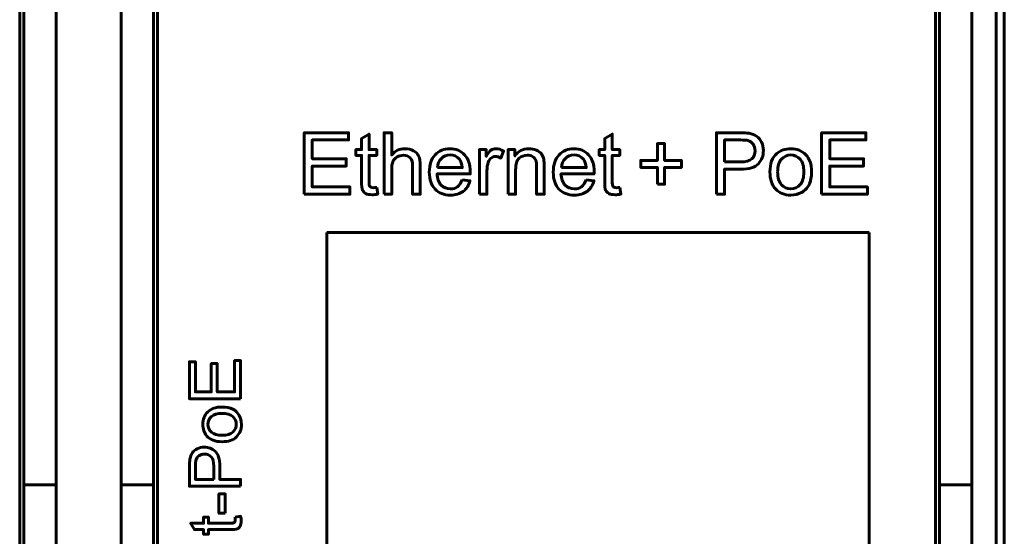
# Model space of a CAD drawing. Header units: millimetres. Extents: x -13 to 39, y -19 to 89.
# Tile 7 of 17: x 15 to 39, y 24 to 37. Entities that reach past the tile are written whole.
import ezdxf

# ---------------------------------------------------------------- set-up
doc = ezdxf.new("R2010")
doc.units = ezdxf.units.MM
doc.linetypes.add('K5LT_BASIC', pattern=[0])

msp = doc.modelspace()

# ---------------------------------------------------------------- linework, layer by layer
at = {"color": 150, "linetype": 'K5LT_BASIC', "lineweight": 60, "true_color": 0x0080ff}
for p, q in [((38.739, 61.118), (38.739, 8.557)), ((38.939, 61.118), (38.939, 8.557)), ((14.639, 22.438), (14.639, 47.238)), ((18.039, 22.438), (18.039, 47.238)), ((37.239, 22.438), (37.239, 47.238)), ((14.739, 44.413), (14.739, 25.262)), ((15.539, 25.262), (15.539, 44.413)), ((17.139, 25.262), (17.139, 44.413)), ((17.939, 44.413), (17.939, 25.262)), ((37.339, 44.413), (37.339, 25.262)), ((38.139, 25.262), (38.139, 44.413)), ((22.217, 14.783), (22.217, 31.492)), ((22.217, 31.492), (35.6, 31.492)), ((35.6, 31.492), (35.6, 14.783)), ((15.539, 25.262), (14.739, 25.262)), ((14.739, 23.338), (14.739, 25.262)), ((15.539, 23.645), (15.539, 25.262)), ((17.139, 23.645), (17.139, 25.262)), ((17.939, 25.262), (17.139, 25.262)), ((17.939, 25.262), (17.939, 23.338)), ((37.339, 25.262), (37.339, 23.338)), ((38.139, 25.262), (37.339, 25.262)), ((38.139, 23.645), (38.139, 25.262))]:
    msp.add_line(p, q, dxfattribs=at)
for points, knots in [([(21.66, 32.435), (21.66, 32.435), (21.66, 33.951), (21.66, 33.951), (22.754, 33.951), (22.754, 33.951), (22.754, 33.773), (22.754, 33.773), (21.861, 33.773), (21.861, 33.773), (21.861, 33.308), (21.861, 33.308), (22.697, 33.308), (22.697, 33.308), (22.697, 33.13), (22.697, 33.13), (21.861, 33.13), (21.861, 33.13), (21.861, 32.613), (21.861, 32.613), (22.79, 32.613), (22.79, 32.613), (22.79, 32.435), (22.79, 32.435), (21.66, 32.435), (21.66, 32.435)], [0, 0, 0, 0, 0.083333, 0.083333, 0.166667, 0.166667, 0.25, 0.25, 0.333333, 0.333333, 0.416667, 0.416667, 0.5, 0.5, 0.583333, 0.583333, 0.666667, 0.666667, 0.75, 0.75, 0.833333, 0.833333, 0.916667, 0.916667, 1, 1, 1, 1]), ([(23.449, 32.602), (23.449, 32.602), (23.474, 32.437), (23.474, 32.437), (23.422, 32.426), (23.375, 32.421), (23.334, 32.421), (23.267, 32.421), (23.214, 32.431), (23.177, 32.453), (23.14, 32.474), (23.114, 32.502), (23.099, 32.537), (23.083, 32.572), (23.076, 32.645), (23.076, 32.757), (23.076, 32.757), (23.076, 33.39), (23.076, 33.39), (22.938, 33.39), (22.938, 33.39), (22.938, 33.534), (22.938, 33.534), (23.076, 33.534), (23.076, 33.534), (23.076, 33.806), (23.076, 33.806), (23.262, 33.917), (23.262, 33.917), (23.262, 33.534), (23.262, 33.534), (23.449, 33.534), (23.449, 33.534), (23.449, 33.39), (23.449, 33.39), (23.262, 33.39), (23.262, 33.39), (23.262, 32.747), (23.262, 32.747), (23.262, 32.693), (23.265, 32.659), (23.272, 32.644), (23.279, 32.629), (23.289, 32.617), (23.304, 32.608), (23.319, 32.599), (23.34, 32.594), (23.367, 32.594), (23.388, 32.594), (23.415, 32.597), (23.449, 32.602)], [0, 0, 0, 0, 0.05, 0.05, 0.05, 0.1, 0.1, 0.1, 0.15, 0.15, 0.15, 0.2, 0.2, 0.2, 0.25, 0.25, 0.25, 0.3, 0.3, 0.35, 0.35, 0.4, 0.4, 0.45, 0.45, 0.5, 0.5, 0.55, 0.55, 0.6, 0.6, 0.65, 0.65, 0.7, 0.7, 0.75, 0.75, 0.8, 0.8, 0.8, 0.85, 0.85, 0.85, 0.9, 0.9, 0.9, 0.95, 0.95, 0.95, 1, 1, 1, 1]), ([(23.632, 32.435), (23.632, 32.435), (23.632, 33.951), (23.632, 33.951), (23.819, 33.951), (23.819, 33.951), (23.819, 33.406), (23.819, 33.406), (23.905, 33.507), (24.014, 33.557), (24.146, 33.557), (24.227, 33.557), (24.297, 33.541), (24.357, 33.509), (24.417, 33.477), (24.459, 33.433), (24.485, 33.377), (24.511, 33.32), (24.523, 33.238), (24.523, 33.131), (24.523, 33.131), (24.523, 32.435), (24.523, 32.435), (24.337, 32.435), (24.337, 32.435), (24.337, 33.13), (24.337, 33.13), (24.337, 33.223), (24.317, 33.291), (24.277, 33.333), (24.237, 33.375), (24.181, 33.396), (24.107, 33.396), (24.053, 33.396), (24.001, 33.382), (23.953, 33.354), (23.904, 33.325), (23.87, 33.286), (23.849, 33.237), (23.829, 33.189), (23.819, 33.121), (23.819, 33.035), (23.819, 33.035), (23.819, 32.435), (23.819, 32.435), (23.632, 32.435), (23.632, 32.435)], [0, 0, 0, 0, 0.058824, 0.058824, 0.117647, 0.117647, 0.176471, 0.176471, 0.176471, 0.235294, 0.235294, 0.235294, 0.294118, 0.294118, 0.294118, 0.352941, 0.352941, 0.352941, 0.411765, 0.411765, 0.411765, 0.470588, 0.470588, 0.529412, 0.529412, 0.588235, 0.588235, 0.588235, 0.647059, 0.647059, 0.647059, 0.705882, 0.705882, 0.705882, 0.764706, 0.764706, 0.764706, 0.823529, 0.823529, 0.823529, 0.882353, 0.882353, 0.882353, 0.941176, 0.941176, 1, 1, 1, 1]), ([(29.45, 32.602), (29.45, 32.602), (29.476, 32.437), (29.476, 32.437), (29.424, 32.426), (29.377, 32.421), (29.336, 32.421), (29.268, 32.421), (29.216, 32.431), (29.179, 32.453), (29.142, 32.474), (29.116, 32.502), (29.1, 32.537), (29.085, 32.572), (29.078, 32.645), (29.078, 32.757), (29.078, 32.757), (29.078, 33.39), (29.078, 33.39), (28.94, 33.39), (28.94, 33.39), (28.94, 33.534), (28.94, 33.534), (29.078, 33.534), (29.078, 33.534), (29.078, 33.806), (29.078, 33.806), (29.264, 33.917), (29.264, 33.917), (29.264, 33.534), (29.264, 33.534), (29.45, 33.534), (29.45, 33.534), (29.45, 33.39), (29.45, 33.39), (29.264, 33.39), (29.264, 33.39), (29.264, 32.747), (29.264, 32.747), (29.264, 32.693), (29.267, 32.659), (29.274, 32.644), (29.28, 32.629), (29.291, 32.617), (29.306, 32.608), (29.321, 32.599), (29.342, 32.594), (29.369, 32.594), (29.39, 32.594), (29.417, 32.597), (29.45, 32.602)], [0, 0, 0, 0, 0.05, 0.05, 0.05, 0.1, 0.1, 0.1, 0.15, 0.15, 0.15, 0.2, 0.2, 0.2, 0.25, 0.25, 0.25, 0.3, 0.3, 0.35, 0.35, 0.4, 0.4, 0.45, 0.45, 0.5, 0.5, 0.55, 0.55, 0.6, 0.6, 0.65, 0.65, 0.7, 0.7, 0.75, 0.75, 0.8, 0.8, 0.8, 0.85, 0.85, 0.85, 0.9, 0.9, 0.9, 0.95, 0.95, 0.95, 1, 1, 1, 1]), ([(31.835, 32.435), (31.835, 32.435), (31.835, 33.951), (31.835, 33.951), (32.407, 33.951), (32.407, 33.951), (32.508, 33.951), (32.585, 33.946), (32.638, 33.937), (32.713, 33.924), (32.775, 33.901), (32.825, 33.866), (32.876, 33.831), (32.916, 33.782), (32.947, 33.72), (32.978, 33.657), (32.993, 33.589), (32.993, 33.514), (32.993, 33.385), (32.952, 33.276), (32.87, 33.187), (32.788, 33.098), (32.639, 33.054), (32.425, 33.054), (32.425, 33.054), (32.036, 33.054), (32.036, 33.054), (32.036, 32.435), (32.036, 32.435), (31.835, 32.435), (31.835, 32.435)], [0, 0, 0, 0, 0.090909, 0.090909, 0.181818, 0.181818, 0.181818, 0.272727, 0.272727, 0.272727, 0.363636, 0.363636, 0.363636, 0.454545, 0.454545, 0.454545, 0.545455, 0.545455, 0.545455, 0.636364, 0.636364, 0.636364, 0.727273, 0.727273, 0.727273, 0.818182, 0.818182, 0.909091, 0.909091, 1, 1, 1, 1]), ([(34.428, 32.435), (34.428, 32.435), (34.428, 33.951), (34.428, 33.951), (35.523, 33.951), (35.523, 33.951), (35.523, 33.773), (35.523, 33.773), (34.629, 33.773), (34.629, 33.773), (34.629, 33.308), (34.629, 33.308), (35.466, 33.308), (35.466, 33.308), (35.466, 33.13), (35.466, 33.13), (34.629, 33.13), (34.629, 33.13), (34.629, 32.613), (34.629, 32.613), (35.559, 32.613), (35.559, 32.613), (35.559, 32.435), (35.559, 32.435), (34.428, 32.435), (34.428, 32.435)], [0, 0, 0, 0, 0.083333, 0.083333, 0.166667, 0.166667, 0.25, 0.25, 0.333333, 0.333333, 0.416667, 0.416667, 0.5, 0.5, 0.583333, 0.583333, 0.666667, 0.666667, 0.75, 0.75, 0.833333, 0.833333, 0.916667, 0.916667, 1, 1, 1, 1]), ([(25.559, 32.791), (25.559, 32.791), (25.751, 32.766), (25.751, 32.766), (25.721, 32.654), (25.665, 32.567), (25.584, 32.505), (25.502, 32.443), (25.397, 32.412), (25.27, 32.412), (25.11, 32.412), (24.983, 32.462), (24.889, 32.56), (24.795, 32.659), (24.748, 32.797), (24.748, 32.976), (24.748, 33.16), (24.795, 33.303), (24.89, 33.405), (24.985, 33.507), (25.108, 33.557), (25.26, 33.557), (25.406, 33.557), (25.526, 33.508), (25.618, 33.408), (25.711, 33.308), (25.758, 33.167), (25.758, 32.986), (25.758, 32.976), (25.757, 32.959), (25.757, 32.937), (25.757, 32.937), (24.939, 32.937), (24.939, 32.937), (24.946, 32.817), (24.98, 32.724), (25.041, 32.661), (25.102, 32.597), (25.179, 32.565), (25.27, 32.565), (25.338, 32.565), (25.396, 32.583), (25.444, 32.619), (25.493, 32.655), (25.531, 32.712), (25.559, 32.791)], [0, 0, 0, 0, 0.066667, 0.066667, 0.066667, 0.133333, 0.133333, 0.133333, 0.2, 0.2, 0.2, 0.266667, 0.266667, 0.266667, 0.333333, 0.333333, 0.333333, 0.4, 0.4, 0.4, 0.466667, 0.466667, 0.466667, 0.533333, 0.533333, 0.533333, 0.6, 0.6, 0.6, 0.666667, 0.666667, 0.666667, 0.733333, 0.733333, 0.733333, 0.8, 0.8, 0.8, 0.866667, 0.866667, 0.866667, 0.933333, 0.933333, 0.933333, 1, 1, 1, 1]), ([(25.985, 32.435), (25.985, 32.435), (25.985, 33.534), (25.985, 33.534), (26.152, 33.534), (26.152, 33.534), (26.152, 33.366), (26.152, 33.366), (26.195, 33.444), (26.234, 33.495), (26.27, 33.52), (26.307, 33.545), (26.347, 33.557), (26.39, 33.557), (26.453, 33.557), (26.517, 33.538), (26.582, 33.498), (26.582, 33.498), (26.515, 33.327), (26.515, 33.327), (26.47, 33.352), (26.425, 33.365), (26.38, 33.365), (26.339, 33.365), (26.303, 33.352), (26.271, 33.328), (26.239, 33.304), (26.216, 33.27), (26.202, 33.226), (26.181, 33.16), (26.171, 33.088), (26.171, 33.009), (26.171, 33.009), (26.171, 32.435), (26.171, 32.435), (25.985, 32.435), (25.985, 32.435)], [0, 0, 0, 0, 0.076923, 0.076923, 0.153846, 0.153846, 0.230769, 0.230769, 0.230769, 0.307692, 0.307692, 0.307692, 0.384615, 0.384615, 0.384615, 0.461538, 0.461538, 0.461538, 0.538462, 0.538462, 0.538462, 0.615385, 0.615385, 0.615385, 0.692308, 0.692308, 0.692308, 0.769231, 0.769231, 0.769231, 0.846154, 0.846154, 0.846154, 0.923077, 0.923077, 1, 1, 1, 1]), ([(26.692, 32.435), (26.692, 32.435), (26.692, 33.534), (26.692, 33.534), (26.859, 33.534), (26.859, 33.534), (26.859, 33.378), (26.859, 33.378), (26.939, 33.498), (27.056, 33.557), (27.208, 33.557), (27.274, 33.557), (27.335, 33.545), (27.39, 33.522), (27.446, 33.498), (27.487, 33.467), (27.515, 33.428), (27.542, 33.39), (27.562, 33.344), (27.573, 33.291), (27.579, 33.256), (27.583, 33.196), (27.583, 33.11), (27.583, 33.11), (27.583, 32.435), (27.583, 32.435), (27.397, 32.435), (27.397, 32.435), (27.397, 33.103), (27.397, 33.103), (27.397, 33.179), (27.389, 33.236), (27.375, 33.273), (27.361, 33.31), (27.335, 33.34), (27.298, 33.363), (27.261, 33.385), (27.218, 33.396), (27.169, 33.396), (27.09, 33.396), (27.022, 33.371), (26.964, 33.321), (26.906, 33.271), (26.878, 33.175), (26.878, 33.035), (26.878, 33.035), (26.878, 32.435), (26.878, 32.435), (26.692, 32.435), (26.692, 32.435)], [0, 0, 0, 0, 0.055556, 0.055556, 0.111111, 0.111111, 0.166667, 0.166667, 0.166667, 0.222222, 0.222222, 0.222222, 0.277778, 0.277778, 0.277778, 0.333333, 0.333333, 0.333333, 0.388889, 0.388889, 0.388889, 0.444444, 0.444444, 0.444444, 0.5, 0.5, 0.555556, 0.555556, 0.611111, 0.611111, 0.611111, 0.666667, 0.666667, 0.666667, 0.722222, 0.722222, 0.722222, 0.777778, 0.777778, 0.777778, 0.833333, 0.833333, 0.833333, 0.888889, 0.888889, 0.888889, 0.944444, 0.944444, 1, 1, 1, 1]), ([(28.618, 32.791), (28.618, 32.791), (28.811, 32.766), (28.811, 32.766), (28.781, 32.654), (28.725, 32.567), (28.643, 32.505), (28.561, 32.443), (28.457, 32.412), (28.329, 32.412), (28.169, 32.412), (28.042, 32.462), (27.948, 32.56), (27.854, 32.659), (27.807, 32.797), (27.807, 32.976), (27.807, 33.16), (27.855, 33.303), (27.95, 33.405), (28.045, 33.507), (28.168, 33.557), (28.319, 33.557), (28.465, 33.557), (28.585, 33.508), (28.678, 33.408), (28.771, 33.308), (28.817, 33.167), (28.817, 32.986), (28.817, 32.976), (28.817, 32.959), (28.816, 32.937), (28.816, 32.937), (27.998, 32.937), (27.998, 32.937), (28.005, 32.817), (28.039, 32.724), (28.1, 32.661), (28.161, 32.597), (28.238, 32.565), (28.329, 32.565), (28.397, 32.565), (28.456, 32.583), (28.504, 32.619), (28.552, 32.655), (28.59, 32.712), (28.618, 32.791)], [0, 0, 0, 0, 0.066667, 0.066667, 0.066667, 0.133333, 0.133333, 0.133333, 0.2, 0.2, 0.2, 0.266667, 0.266667, 0.266667, 0.333333, 0.333333, 0.333333, 0.4, 0.4, 0.4, 0.466667, 0.466667, 0.466667, 0.533333, 0.533333, 0.533333, 0.6, 0.6, 0.6, 0.666667, 0.666667, 0.666667, 0.733333, 0.733333, 0.733333, 0.8, 0.8, 0.8, 0.866667, 0.866667, 0.866667, 0.933333, 0.933333, 0.933333, 1, 1, 1, 1]), ([(30.379, 32.681), (30.379, 32.681), (30.379, 33.096), (30.379, 33.096), (29.966, 33.096), (29.966, 33.096), (29.966, 33.269), (29.966, 33.269), (30.379, 33.269), (30.379, 33.269), (30.379, 33.682), (30.379, 33.682), (30.555, 33.682), (30.555, 33.682), (30.555, 33.269), (30.555, 33.269), (30.968, 33.269), (30.968, 33.269), (30.968, 33.096), (30.968, 33.096), (30.555, 33.096), (30.555, 33.096), (30.555, 32.681), (30.555, 32.681), (30.379, 32.681), (30.379, 32.681)], [0, 0, 0, 0, 0.083333, 0.083333, 0.166667, 0.166667, 0.25, 0.25, 0.333333, 0.333333, 0.416667, 0.416667, 0.5, 0.5, 0.583333, 0.583333, 0.666667, 0.666667, 0.75, 0.75, 0.833333, 0.833333, 0.916667, 0.916667, 1, 1, 1, 1]), ([(32.036, 33.231), (32.036, 33.231), (32.428, 33.231), (32.428, 33.231), (32.558, 33.231), (32.649, 33.255), (32.704, 33.304), (32.758, 33.352), (32.786, 33.42), (32.786, 33.508), (32.786, 33.571), (32.77, 33.625), (32.738, 33.67), (32.705, 33.715), (32.663, 33.745), (32.611, 33.76), (32.577, 33.769), (32.515, 33.773), (32.424, 33.773), (32.424, 33.773), (32.036, 33.773), (32.036, 33.773), (32.036, 33.231), (32.036, 33.231)], [0, 0, 0, 0, 0.125, 0.125, 0.125, 0.25, 0.25, 0.25, 0.375, 0.375, 0.375, 0.5, 0.5, 0.5, 0.625, 0.625, 0.625, 0.75, 0.75, 0.75, 0.875, 0.875, 1, 1, 1, 1]), ([(33.154, 32.985), (33.154, 33.188), (33.21, 33.338), (33.323, 33.436), (33.418, 33.517), (33.533, 33.557), (33.669, 33.557), (33.82, 33.557), (33.943, 33.508), (34.039, 33.409), (34.135, 33.311), (34.183, 33.174), (34.183, 33), (34.183, 32.859), (34.161, 32.748), (34.119, 32.668), (34.077, 32.587), (34.015, 32.524), (33.934, 32.479), (33.853, 32.434), (33.764, 32.412), (33.669, 32.412), (33.515, 32.412), (33.391, 32.461), (33.201, 32.658), (33.154, 32.8), (33.154, 32.985)], [0, 0, 0, 0, 0.111111, 0.111111, 0.111111, 0.222222, 0.222222, 0.222222, 0.333333, 0.333333, 0.333333, 0.444444, 0.444444, 0.444444, 0.555556, 0.555556, 0.555556, 0.666667, 0.666667, 0.666667, 0.777778, 0.777778, 0.777778, 0.888889, 0.888889, 1, 1, 1, 1]), ([(24.949, 33.09), (24.949, 33.09), (25.561, 33.09), (25.561, 33.09), (25.553, 33.182), (25.529, 33.251), (25.491, 33.297), (25.432, 33.369), (25.355, 33.405), (25.261, 33.405), (25.175, 33.405), (25.104, 33.376), (25.046, 33.319), (24.988, 33.262), (24.956, 33.185), (24.949, 33.09)], [0, 0, 0, 0, 0.2, 0.2, 0.2, 0.4, 0.4, 0.4, 0.6, 0.6, 0.6, 0.8, 0.8, 0.8, 1, 1, 1, 1]), ([(28.009, 33.09), (28.009, 33.09), (28.62, 33.09), (28.62, 33.09), (28.612, 33.182), (28.589, 33.251), (28.55, 33.297), (28.491, 33.369), (28.414, 33.405), (28.32, 33.405), (28.235, 33.405), (28.163, 33.376), (28.105, 33.319), (28.047, 33.262), (28.015, 33.185), (28.009, 33.09)], [0, 0, 0, 0, 0.2, 0.2, 0.2, 0.4, 0.4, 0.4, 0.6, 0.6, 0.6, 0.8, 0.8, 0.8, 1, 1, 1, 1]), ([(33.344, 32.984), (33.344, 32.844), (33.375, 32.739), (33.436, 32.669), (33.498, 32.599), (33.575, 32.565), (33.669, 32.565), (33.761, 32.565), (33.838, 32.599), (33.9, 32.67), (33.961, 32.74), (33.992, 32.847), (33.992, 32.99), (33.992, 33.126), (33.961, 33.229), (33.899, 33.298), (33.837, 33.368), (33.761, 33.403), (33.669, 33.403), (33.575, 33.403), (33.498, 33.368), (33.436, 33.299), (33.375, 33.229), (33.344, 33.124), (33.344, 32.984)], [0, 0, 0, 0, 0.125, 0.125, 0.125, 0.25, 0.25, 0.25, 0.375, 0.375, 0.375, 0.5, 0.5, 0.5, 0.625, 0.625, 0.625, 0.75, 0.75, 0.75, 0.875, 0.875, 0.875, 1, 1, 1, 1]), ([(20.092, 27.386), (20.092, 27.386), (18.829, 27.386), (18.829, 27.386), (18.829, 28.298), (18.829, 28.298), (18.977, 28.298), (18.977, 28.298), (18.977, 27.554), (18.977, 27.554), (19.365, 27.554), (19.365, 27.554), (19.365, 28.251), (19.365, 28.251), (19.513, 28.251), (19.513, 28.251), (19.513, 27.554), (19.513, 27.554), (19.944, 27.554), (19.944, 27.554), (19.944, 28.328), (19.944, 28.328), (20.092, 28.328), (20.092, 28.328), (20.092, 27.386), (20.092, 27.386)], [0, 0, 0, 0, 0.083333, 0.083333, 0.166667, 0.166667, 0.25, 0.25, 0.333333, 0.333333, 0.416667, 0.416667, 0.5, 0.5, 0.583333, 0.583333, 0.666667, 0.666667, 0.75, 0.75, 0.833333, 0.833333, 0.916667, 0.916667, 1, 1, 1, 1]), ([(19.634, 26.324), (19.465, 26.324), (19.34, 26.371), (19.259, 26.465), (19.191, 26.544), (19.157, 26.64), (19.157, 26.753), (19.157, 26.879), (19.198, 26.982), (19.281, 27.062), (19.363, 27.141), (19.476, 27.181), (19.621, 27.181), (19.739, 27.181), (19.831, 27.164), (19.899, 27.128), (19.966, 27.093), (20.018, 27.042), (20.055, 26.974), (20.093, 26.907), (20.111, 26.833), (20.111, 26.753), (20.111, 26.625), (20.07, 26.522), (19.906, 26.363), (19.788, 26.324), (19.634, 26.324)], [0, 0, 0, 0, 0.111111, 0.111111, 0.111111, 0.222222, 0.222222, 0.222222, 0.333333, 0.333333, 0.333333, 0.444444, 0.444444, 0.444444, 0.555556, 0.555556, 0.555556, 0.666667, 0.666667, 0.666667, 0.777778, 0.777778, 0.777778, 0.888889, 0.888889, 1, 1, 1, 1]), ([(19.635, 26.483), (19.752, 26.483), (19.839, 26.508), (19.897, 26.56), (19.955, 26.611), (19.984, 26.675), (19.984, 26.753), (19.984, 26.83), (19.955, 26.894), (19.897, 26.946), (19.838, 26.997), (19.749, 27.023), (19.63, 27.023), (19.517, 27.023), (19.431, 26.997), (19.373, 26.945), (19.315, 26.894), (19.286, 26.83), (19.286, 26.753), (19.286, 26.675), (19.315, 26.611), (19.373, 26.56), (19.43, 26.508), (19.518, 26.483), (19.635, 26.483)], [0, 0, 0, 0, 0.125, 0.125, 0.125, 0.25, 0.25, 0.25, 0.375, 0.375, 0.375, 0.5, 0.5, 0.5, 0.625, 0.625, 0.625, 0.75, 0.75, 0.75, 0.875, 0.875, 0.875, 1, 1, 1, 1]), ([(20.092, 25.225), (20.092, 25.225), (18.829, 25.225), (18.829, 25.225), (18.829, 25.702), (18.829, 25.702), (18.829, 25.786), (18.833, 25.85), (18.841, 25.894), (18.851, 25.956), (18.871, 26.008), (18.9, 26.05), (18.929, 26.092), (18.97, 26.126), (19.022, 26.152), (19.074, 26.177), (19.131, 26.19), (19.194, 26.19), (19.301, 26.19), (19.391, 26.156), (19.465, 26.087), (19.54, 26.019), (19.577, 25.895), (19.577, 25.717), (19.577, 25.717), (19.577, 25.393), (19.577, 25.393), (20.092, 25.393), (20.092, 25.393), (20.092, 25.225), (20.092, 25.225)], [0, 0, 0, 0, 0.090909, 0.090909, 0.181818, 0.181818, 0.181818, 0.272727, 0.272727, 0.272727, 0.363636, 0.363636, 0.363636, 0.454545, 0.454545, 0.454545, 0.545455, 0.545455, 0.545455, 0.636364, 0.636364, 0.636364, 0.727273, 0.727273, 0.727273, 0.818182, 0.818182, 0.909091, 0.909091, 1, 1, 1, 1]), ([(19.429, 25.393), (19.429, 25.393), (19.429, 25.719), (19.429, 25.719), (19.429, 25.827), (19.409, 25.904), (19.368, 25.949), (19.328, 25.995), (19.272, 26.017), (19.199, 26.017), (19.146, 26.017), (19.101, 26.004), (19.063, 25.977), (19.025, 25.95), (19, 25.915), (18.988, 25.872), (18.981, 25.843), (18.977, 25.791), (18.977, 25.716), (18.977, 25.716), (18.977, 25.393), (18.977, 25.393), (19.429, 25.393), (19.429, 25.393)], [0, 0, 0, 0, 0.125, 0.125, 0.125, 0.25, 0.25, 0.25, 0.375, 0.375, 0.375, 0.5, 0.5, 0.5, 0.625, 0.625, 0.625, 0.75, 0.75, 0.75, 0.875, 0.875, 1, 1, 1, 1]), ([(19.713, 24.557), (19.713, 24.557), (19.557, 24.557), (19.557, 24.557), (19.557, 25.036), (19.557, 25.036), (19.713, 25.036), (19.713, 25.036), (19.713, 24.557), (19.713, 24.557)], [0, 0, 0, 0, 0.25, 0.25, 0.5, 0.5, 0.75, 0.75, 1, 1, 1, 1]), ([(19.953, 24.465), (19.953, 24.465), (20.09, 24.486), (20.09, 24.486), (20.1, 24.443), (20.104, 24.404), (20.104, 24.37), (20.104, 24.313), (20.095, 24.27), (20.078, 24.239), (20.06, 24.208), (20.036, 24.186), (20.007, 24.174), (19.978, 24.161), (19.917, 24.155), (19.824, 24.155), (19.824, 24.155), (19.296, 24.155), (19.296, 24.155), (19.296, 24.04), (19.296, 24.04), (19.176, 24.04), (19.176, 24.04), (19.176, 24.155), (19.176, 24.155), (18.95, 24.155), (18.95, 24.155), (18.857, 24.31), (18.857, 24.31), (19.176, 24.31), (19.176, 24.31), (19.176, 24.465), (19.176, 24.465), (19.296, 24.465), (19.296, 24.465), (19.296, 24.31), (19.296, 24.31), (19.833, 24.31), (19.833, 24.31), (19.877, 24.31), (19.906, 24.313), (19.918, 24.318), (19.931, 24.323), (19.941, 24.332), (19.948, 24.345), (19.956, 24.357), (19.96, 24.375), (19.96, 24.398), (19.96, 24.415), (19.958, 24.437), (19.953, 24.465)], [0, 0, 0, 0, 0.05, 0.05, 0.05, 0.1, 0.1, 0.1, 0.15, 0.15, 0.15, 0.2, 0.2, 0.2, 0.25, 0.25, 0.25, 0.3, 0.3, 0.35, 0.35, 0.4, 0.4, 0.45, 0.45, 0.5, 0.5, 0.55, 0.55, 0.6, 0.6, 0.65, 0.65, 0.7, 0.7, 0.75, 0.75, 0.8, 0.8, 0.8, 0.85, 0.85, 0.85, 0.9, 0.9, 0.9, 0.95, 0.95, 0.95, 1, 1, 1, 1])]:
    msp.add_open_spline(points, degree=3, knots=knots, dxfattribs=at)

doc.saveas('drawing.dxf')
